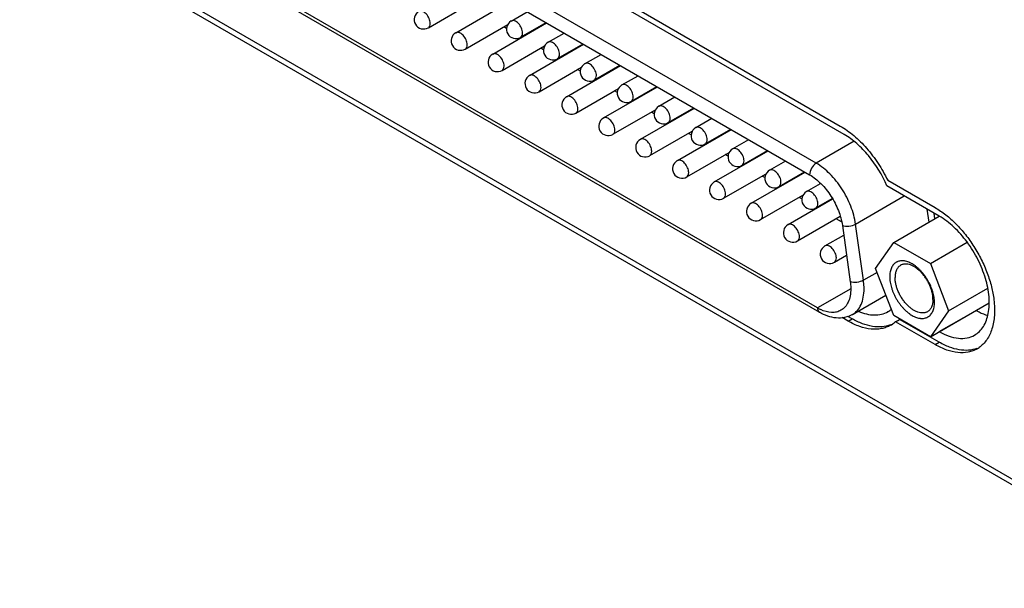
# Model space of a CAD drawing. Header units: inches. Extents: x 0 to 34, y 0 to 22.
# Tile 32 of 71: x 21.4 to 22.6, y 14.3 to 15. Entities that reach past the tile are written whole.
import ezdxf

# ---------------------------------------------------------------- set-up
doc = ezdxf.new("R2010")
doc.units = ezdxf.units.IN
doc.header["$LTSCALE"] = 1.87
doc.header["$MEASUREMENT"] = 0
doc.layers.get('0').update_dxf_attribs({"linetype": 'CONTINUOUS'})
doc.layers.add('02___PRT_ALL_AXES', color=7, linetype='CONTINUOUS')

msp = doc.modelspace()

# ---------------------------------------------------------------- linework, layer by layer
at = {"color": 7, "linetype": 'CONTINUOUS'}
for p, q in [((19.9151, 15.9824), (27.6547, 11.5137)), ((20.1354, 15.8623), (27.4246, 11.6536)), ((22.3277, 14.8435), (21.5281, 15.3052)), ((21.52, 15.2911), (22.3196, 14.8295)), ((22.3292, 14.6671), (21.5104, 15.1399)), ((21.5128, 15.1346), (22.3316, 14.6619)), ((21.8551, 15.0085), (21.9068, 15.0384)), ((21.8886, 15.0024), (21.9543, 15.0404)), ((21.956, 15.0167), (21.9756, 15.0281)), ((21.9, 14.9826), (21.9518, 15.0125)), ((21.9335, 14.9765), (21.9992, 15.0144)), ((21.9504, 15.0077), (21.947, 15.0097)), ((21.9675, 14.9969), (21.9986, 15.0148)), ((21.9691, 14.997), (21.9684, 14.9974)), ((22.001, 14.9908), (22.0206, 15.0021)), ((21.945, 14.9566), (21.9968, 14.9865)), ((21.9785, 14.9505), (22.0442, 14.9884)), ((22.0125, 14.9709), (22.0436, 14.9888)), ((21.9954, 14.9818), (21.992, 14.9837)), ((22.046, 14.9648), (22.0656, 14.9761)), ((22.014, 14.971), (22.0134, 14.9714)), ((22.0235, 14.9245), (22.0892, 14.9625)), ((22.0575, 14.9449), (22.0886, 14.9628)), ((21.99, 14.9306), (22.0417, 14.9605)), ((22.0404, 14.9558), (22.037, 14.9577)), ((22.091, 14.9388), (22.1106, 14.9501)), ((22.059, 14.945), (22.0584, 14.9454)), ((22.035, 14.9046), (22.0868, 14.9345)), ((22.0685, 14.8986), (22.1342, 14.9365)), ((22.0854, 14.9298), (22.082, 14.9318)), ((22.1025, 14.9189), (22.1335, 14.9369)), ((22.104, 14.9191), (22.1033, 14.9194)), ((22.136, 14.9129), (22.1556, 14.9242)), ((22.08, 14.8787), (22.1318, 14.9086)), ((22.1135, 14.8726), (22.1792, 14.9105)), ((22.1304, 14.9038), (22.127, 14.9058)), ((22.1475, 14.893), (22.1785, 14.9109)), ((22.149, 14.8931), (22.1483, 14.8935)), ((22.181, 14.8869), (22.2005, 14.8982)), ((22.125, 14.8527), (22.1767, 14.8826)), ((22.1585, 14.8466), (22.2242, 14.8845)), ((22.1753, 14.8779), (22.172, 14.8798)), ((22.1924, 14.867), (22.2235, 14.8849)), ((22.194, 14.8671), (22.1933, 14.8675)), ((22.2259, 14.8609), (22.2455, 14.8722)), ((22.3738, 14.8702), (22.3277, 14.8435)), ((22.1699, 14.8267), (22.2217, 14.8566)), ((22.2034, 14.8206), (22.2691, 14.8586)), ((22.2203, 14.8519), (22.2169, 14.8539)), ((22.2374, 14.841), (22.2685, 14.859)), ((22.239, 14.8411), (22.2383, 14.8415)), ((22.2709, 14.8349), (22.2905, 14.8462)), ((22.2149, 14.8008), (22.2667, 14.8306)), ((22.2484, 14.7947), (22.3141, 14.8326)), ((22.2824, 14.815), (22.3135, 14.833)), ((22.2653, 14.8259), (22.2619, 14.8279)), ((22.3159, 14.809), (22.3329, 14.8188)), ((22.2839, 14.8152), (22.2833, 14.8156)), ((22.2599, 14.7748), (22.3116, 14.8046)), ((22.2934, 14.7687), (22.3476, 14.8)), ((22.3103, 14.8), (22.3069, 14.8019)), ((22.3274, 14.7891), (22.3473, 14.8006)), ((22.3757, 14.7693), (22.435, 14.8036)), ((22.3289, 14.7892), (22.3283, 14.7896)), ((22.4626, 14.7876), (22.4649, 14.7715)), ((22.3049, 14.7488), (22.357, 14.7789)), ((22.3585, 14.7721), (22.3519, 14.7759)), ((22.3853, 14.7008), (22.3757, 14.7693)), ((22.4223, 14.7469), (22.4777, 14.7789)), ((22.3596, 14.7676), (22.3692, 14.6991)), ((22.3384, 14.7427), (22.3612, 14.7559)), ((22.4, 14.7152), (22.4223, 14.7469)), ((22.4223, 14.7469), (22.4668, 14.7212)), ((22.4668, 14.7212), (22.5117, 14.7471)), ((22.3499, 14.7228), (22.3646, 14.7314)), ((22.4668, 14.7212), (22.4891, 14.6638)), ((22.4019, 14.7104), (22.3853, 14.7008)), ((22.4223, 14.6578), (22.4, 14.7152)), ((22.3698, 14.6906), (22.3292, 14.6671)), ((22.4891, 14.6638), (22.5367, 14.6913)), ((22.3718, 14.659), (22.4126, 14.6826)), ((22.4668, 14.6321), (22.5386, 14.6735)), ((22.4891, 14.6638), (22.4668, 14.6321)), ((22.4668, 14.6321), (22.4223, 14.6578))]:
    msp.add_line(p, q, dxfattribs=at)
for centre, radius, start, end in [((21.8493, 15.0185), 0.0115, 120.0016, 300.0006), ((21.9618, 15.0068), 0.0115, 120.0016, 300.0006), ((21.8943, 14.9925), 0.0115, 120.0016, 300.0006), ((22.0068, 14.9808), 0.0115, 120.0016, 300.0006), ((21.9393, 14.9665), 0.0115, 120.0016, 300.0006), ((22.0517, 14.9549), 0.0115, 120.0016, 300.0006), ((21.9843, 14.9406), 0.0115, 120.0016, 300.0006), ((22.0967, 14.9289), 0.0115, 120.0016, 300.0006), ((22.0293, 14.9146), 0.0115, 120.0016, 300.0006), ((22.1417, 14.9029), 0.0115, 120.0016, 300.0006), ((22.0742, 14.8886), 0.0115, 120.0016, 300.0006), ((22.1867, 14.8769), 0.0115, 120.0016, 300.0006), ((22.1192, 14.8626), 0.0115, 120.0016, 300.0006), ((22.2317, 14.851), 0.0115, 120.0016, 300.0006), ((22.1642, 14.8367), 0.0115, 120.0016, 300.0006), ((22.2767, 14.825), 0.0115, 120.0016, 300.0006), ((22.2092, 14.8107), 0.0115, 120.0016, 300.0006), ((22.3216, 14.799), 0.0115, 120.0016, 300.0006), ((22.2542, 14.7847), 0.0115, 120.0016, 300.0006), ((22.2992, 14.7587), 0.0115, 120.0016, 300.0006), ((22.3441, 14.7328), 0.0115, 120.0016, 300.0006), ((22.3543, 14.7106), 0.0501, 239.9395, 245.0486)]:
    msp.add_arc(centre, radius, start, end, dxfattribs=at)
for points, knots in [([(21.8574, 15.0138), (21.8574, 15.0158), (21.8563, 15.0201), (21.8534, 15.0246), (21.8503, 15.0274), (21.8479, 15.0287), (21.8456, 15.0291), (21.8442, 15.0288), (21.8436, 15.0284)], [0, 0, 0, 0, 0.269884, 0.561311, 0.695453, 0.813138, 0.912854, 1, 1, 1, 1]), ([(21.8551, 15.0085), (21.8558, 15.009), (21.8572, 15.0107), (21.8574, 15.0127), (21.8574, 15.0138)], [0, 0, 0, 0, 0.449173, 1, 1, 1, 1]), ([(21.9699, 15.0021), (21.9699, 15.0042), (21.9688, 15.0084), (21.9659, 15.0129), (21.9627, 15.0157), (21.9604, 15.017), (21.9581, 15.0174), (21.9566, 15.0171), (21.956, 15.0167)], [0, 0, 0, 0, 0.269884, 0.561311, 0.695453, 0.813138, 0.912854, 1, 1, 1, 1]), ([(21.9024, 14.9878), (21.9024, 14.9899), (21.9013, 14.9941), (21.8984, 14.9986), (21.8953, 15.0014), (21.8929, 15.0027), (21.8906, 15.0031), (21.8891, 15.0028), (21.8886, 15.0024)], [0, 0, 0, 0, 0.269884, 0.561311, 0.695453, 0.813138, 0.912854, 1, 1, 1, 1]), ([(21.9675, 14.9969), (21.9683, 14.9973), (21.9696, 14.999), (21.9699, 15.001), (21.9699, 15.0021)], [0, 0, 0, 0, 0.449173, 1, 1, 1, 1]), ([(21.9, 14.9826), (21.9008, 14.983), (21.9022, 14.9847), (21.9024, 14.9867), (21.9024, 14.9878)], [0, 0, 0, 0, 0.449173, 1, 1, 1, 1]), ([(22.0149, 14.9761), (22.0149, 14.9782), (22.0138, 14.9824), (22.0108, 14.987), (22.0077, 14.9897), (22.0054, 14.991), (22.003, 14.9915), (22.0016, 14.9911), (22.001, 14.9908)], [0, 0, 0, 0, 0.269884, 0.561311, 0.695453, 0.813138, 0.912854, 1, 1, 1, 1]), ([(21.9474, 14.9618), (21.9474, 14.9639), (21.9463, 14.9681), (21.9434, 14.9727), (21.9402, 14.9754), (21.9379, 14.9767), (21.9356, 14.9772), (21.9341, 14.9768), (21.9335, 14.9765)], [0, 0, 0, 0, 0.269884, 0.561311, 0.695453, 0.813138, 0.912854, 1, 1, 1, 1]), ([(22.0125, 14.9709), (22.0133, 14.9713), (22.0146, 14.973), (22.0149, 14.975), (22.0149, 14.9761)], [0, 0, 0, 0, 0.449173, 1, 1, 1, 1]), ([(21.945, 14.9566), (21.9458, 14.957), (21.9471, 14.9587), (21.9474, 14.9607), (21.9474, 14.9618)], [0, 0, 0, 0, 0.449173, 1, 1, 1, 1]), ([(22.0599, 14.9502), (22.0599, 14.9522), (22.0587, 14.9565), (22.0558, 14.961), (22.0527, 14.9637), (22.0503, 14.965), (22.048, 14.9655), (22.0466, 14.9651), (22.046, 14.9648)], [0, 0, 0, 0, 0.269884, 0.561311, 0.695453, 0.813138, 0.912854, 1, 1, 1, 1]), ([(21.9924, 14.9359), (21.9924, 14.9379), (21.9913, 14.9422), (21.9883, 14.9467), (21.9852, 14.9494), (21.9829, 14.9507), (21.9805, 14.9512), (21.9791, 14.9508), (21.9785, 14.9505)], [0, 0, 0, 0, 0.269884, 0.561311, 0.695453, 0.813138, 0.912854, 1, 1, 1, 1]), ([(22.0575, 14.9449), (22.0583, 14.9454), (22.0596, 14.947), (22.0599, 14.9491), (22.0599, 14.9502)], [0, 0, 0, 0, 0.449173, 1, 1, 1, 1]), ([(22.1048, 14.9242), (22.1048, 14.9262), (22.1037, 14.9305), (22.1008, 14.935), (22.0977, 14.9378), (22.0953, 14.9391), (22.093, 14.9395), (22.0916, 14.9392), (22.091, 14.9388)], [0, 0, 0, 0, 0.269884, 0.561311, 0.695453, 0.813138, 0.912854, 1, 1, 1, 1]), ([(21.99, 14.9306), (21.9908, 14.9311), (21.9921, 14.9327), (21.9924, 14.9348), (21.9924, 14.9359)], [0, 0, 0, 0, 0.449173, 1, 1, 1, 1]), ([(22.0374, 14.9099), (22.0374, 14.9119), (22.0362, 14.9162), (22.0333, 14.9207), (22.0302, 14.9235), (22.0278, 14.9248), (22.0255, 14.9252), (22.0241, 14.9249), (22.0235, 14.9245)], [0, 0, 0, 0, 0.269884, 0.561311, 0.695453, 0.813138, 0.912854, 1, 1, 1, 1]), ([(22.1025, 14.9189), (22.1032, 14.9194), (22.1046, 14.9211), (22.1048, 14.9231), (22.1048, 14.9242)], [0, 0, 0, 0, 0.449173, 1, 1, 1, 1]), ([(22.1498, 14.8982), (22.1498, 14.9003), (22.1487, 14.9045), (22.1458, 14.909), (22.1427, 14.9118), (22.1403, 14.9131), (22.138, 14.9136), (22.1365, 14.9132), (22.136, 14.9129)], [0, 0, 0, 0, 0.269884, 0.561311, 0.695453, 0.813138, 0.912854, 1, 1, 1, 1]), ([(22.035, 14.9046), (22.0358, 14.9051), (22.0371, 14.9068), (22.0374, 14.9088), (22.0374, 14.9099)], [0, 0, 0, 0, 0.449173, 1, 1, 1, 1]), ([(22.0824, 14.8839), (22.0824, 14.886), (22.0812, 14.8902), (22.0783, 14.8947), (22.0752, 14.8975), (22.0728, 14.8988), (22.0705, 14.8993), (22.0691, 14.8989), (22.0685, 14.8986)], [0, 0, 0, 0, 0.269884, 0.561311, 0.695453, 0.813138, 0.912854, 1, 1, 1, 1]), ([(22.1475, 14.893), (22.1482, 14.8934), (22.1496, 14.8951), (22.1498, 14.8971), (22.1498, 14.8982)], [0, 0, 0, 0, 0.449173, 1, 1, 1, 1]), ([(22.08, 14.8787), (22.0808, 14.8791), (22.0821, 14.8808), (22.0824, 14.8828), (22.0824, 14.8839)], [0, 0, 0, 0, 0.449173, 1, 1, 1, 1]), ([(22.1948, 14.8722), (22.1948, 14.8743), (22.1937, 14.8785), (22.1908, 14.8831), (22.1877, 14.8858), (22.1853, 14.8871), (22.183, 14.8876), (22.1815, 14.8872), (22.181, 14.8869)], [0, 0, 0, 0, 0.269884, 0.561311, 0.695453, 0.813138, 0.912854, 1, 1, 1, 1]), ([(22.1273, 14.858), (22.1273, 14.86), (22.1262, 14.8643), (22.1233, 14.8688), (22.1202, 14.8715), (22.1178, 14.8728), (22.1155, 14.8733), (22.1141, 14.8729), (22.1135, 14.8726)], [0, 0, 0, 0, 0.269884, 0.561311, 0.695453, 0.813138, 0.912854, 1, 1, 1, 1]), ([(22.1924, 14.867), (22.1932, 14.8674), (22.1945, 14.8691), (22.1948, 14.8711), (22.1948, 14.8722)], [0, 0, 0, 0, 0.449173, 1, 1, 1, 1]), ([(22.125, 14.8527), (22.1257, 14.8531), (22.1271, 14.8548), (22.1273, 14.8569), (22.1273, 14.858)], [0, 0, 0, 0, 0.449173, 1, 1, 1, 1]), ([(22.2398, 14.8463), (22.2398, 14.8483), (22.2387, 14.8526), (22.2357, 14.8571), (22.2326, 14.8598), (22.2303, 14.8611), (22.2279, 14.8616), (22.2265, 14.8612), (22.2259, 14.8609)], [0, 0, 0, 0, 0.269884, 0.561311, 0.695453, 0.813138, 0.912854, 1, 1, 1, 1]), ([(22.1723, 14.832), (22.1723, 14.834), (22.1712, 14.8383), (22.1683, 14.8428), (22.1652, 14.8456), (22.1628, 14.8468), (22.1605, 14.8473), (22.159, 14.8469), (22.1585, 14.8466)], [0, 0, 0, 0, 0.269884, 0.561311, 0.695453, 0.813138, 0.912854, 1, 1, 1, 1]), ([(22.2374, 14.841), (22.2382, 14.8415), (22.2395, 14.8431), (22.2398, 14.8452), (22.2398, 14.8463)], [0, 0, 0, 0, 0.449173, 1, 1, 1, 1]), ([(22.3277, 14.8435), (22.3253, 14.8421), (22.3215, 14.8377), (22.3196, 14.8322), (22.3196, 14.8295)], [0, 0, 0, 0, 0.500006, 1, 1, 1, 1]), ([(22.3757, 14.7693), (22.3746, 14.7768), (22.3704, 14.7918), (22.3597, 14.8126), (22.3455, 14.8305), (22.3338, 14.84), (22.3277, 14.8435)], [0, 0, 0, 0, 0.2472, 0.50988, 0.767284, 1, 1, 1, 1]), ([(22.1699, 14.8267), (22.1707, 14.8272), (22.1721, 14.8288), (22.1723, 14.8309), (22.1723, 14.832)], [0, 0, 0, 0, 0.449173, 1, 1, 1, 1]), ([(22.2848, 14.8203), (22.2848, 14.8224), (22.2837, 14.8266), (22.2807, 14.8311), (22.2776, 14.8339), (22.2753, 14.8352), (22.2729, 14.8356), (22.2715, 14.8353), (22.2709, 14.8349)], [0, 0, 0, 0, 0.269884, 0.561311, 0.695453, 0.813138, 0.912854, 1, 1, 1, 1]), ([(22.3196, 14.8295), (22.3247, 14.8265), (22.3344, 14.8186), (22.3463, 14.8037), (22.3552, 14.7863), (22.3587, 14.7738), (22.3596, 14.7676)], [0, 0, 0, 0, 0.232716, 0.49012, 0.7528, 1, 1, 1, 1]), ([(22.2173, 14.806), (22.2173, 14.8081), (22.2162, 14.8123), (22.2133, 14.8168), (22.2101, 14.8196), (22.2078, 14.8209), (22.2055, 14.8213), (22.204, 14.821), (22.2034, 14.8206)], [0, 0, 0, 0, 0.269884, 0.561311, 0.695453, 0.813138, 0.912854, 1, 1, 1, 1]), ([(22.2824, 14.815), (22.2832, 14.8155), (22.2845, 14.8172), (22.2848, 14.8192), (22.2848, 14.8203)], [0, 0, 0, 0, 0.449173, 1, 1, 1, 1]), ([(22.2149, 14.8008), (22.2157, 14.8012), (22.217, 14.8029), (22.2173, 14.8049), (22.2173, 14.806)], [0, 0, 0, 0, 0.449173, 1, 1, 1, 1]), ([(22.3298, 14.7943), (22.3298, 14.7964), (22.3286, 14.8006), (22.3257, 14.8051), (22.3226, 14.8079), (22.3202, 14.8092), (22.3179, 14.8097), (22.3165, 14.8093), (22.3159, 14.809)], [0, 0, 0, 0, 0.269884, 0.561311, 0.695453, 0.813138, 0.912854, 1, 1, 1, 1]), ([(22.2623, 14.78), (22.2623, 14.7821), (22.2612, 14.7863), (22.2582, 14.7909), (22.2551, 14.7936), (22.2528, 14.7949), (22.2504, 14.7954), (22.249, 14.795), (22.2484, 14.7947)], [0, 0, 0, 0, 0.269884, 0.561311, 0.695453, 0.813138, 0.912854, 1, 1, 1, 1]), ([(22.3274, 14.7891), (22.3282, 14.7895), (22.3295, 14.7912), (22.3298, 14.7932), (22.3298, 14.7943)], [0, 0, 0, 0, 0.449173, 1, 1, 1, 1]), ([(22.2599, 14.7748), (22.2607, 14.7752), (22.262, 14.7769), (22.2623, 14.7789), (22.2623, 14.78)], [0, 0, 0, 0, 0.449173, 1, 1, 1, 1]), ([(22.3073, 14.7541), (22.3073, 14.7561), (22.3061, 14.7604), (22.3032, 14.7649), (22.3001, 14.7676), (22.2977, 14.7689), (22.2954, 14.7694), (22.294, 14.769), (22.2934, 14.7687)], [0, 0, 0, 0, 0.269884, 0.561311, 0.695453, 0.813138, 0.912854, 1, 1, 1, 1]), ([(22.3596, 14.7676), (22.3621, 14.7667), (22.3678, 14.7665), (22.3732, 14.7679), (22.3757, 14.7693)], [0, 0, 0, 0, 0.488579, 1, 1, 1, 1]), ([(22.3049, 14.7488), (22.3057, 14.7493), (22.307, 14.7509), (22.3073, 14.753), (22.3073, 14.7541)], [0, 0, 0, 0, 0.449173, 1, 1, 1, 1]), ([(22.3523, 14.7281), (22.3523, 14.7301), (22.3511, 14.7344), (22.3482, 14.7389), (22.3451, 14.7417), (22.3427, 14.743), (22.3404, 14.7434), (22.339, 14.7431), (22.3384, 14.7427)], [0, 0, 0, 0, 0.269884, 0.561311, 0.695453, 0.813138, 0.912854, 1, 1, 1, 1]), ([(22.3499, 14.7228), (22.3506, 14.7233), (22.352, 14.725), (22.3523, 14.727), (22.3523, 14.7281)], [0, 0, 0, 0, 0.449173, 1, 1, 1, 1]), ([(22.4718, 14.6738), (22.4718, 14.6748), (22.4717, 14.677), (22.4713, 14.6803), (22.4706, 14.6836), (22.4697, 14.687), (22.4686, 14.6905), (22.4672, 14.6939), (22.4656, 14.6973), (22.4638, 14.7006), (22.4618, 14.7038), (22.4597, 14.7069), (22.4574, 14.7098), (22.455, 14.7125), (22.4525, 14.715), (22.4499, 14.7173), (22.4473, 14.7192), (22.4446, 14.7209), (22.4419, 14.7223), (22.4393, 14.7234), (22.4371, 14.7241), (22.4354, 14.7244), (22.4337, 14.7246), (22.4317, 14.7247), (22.4294, 14.7244), (22.4276, 14.7239), (22.4262, 14.7233), (22.4249, 14.7227), (22.4234, 14.7216), (22.4218, 14.72), (22.4205, 14.7182), (22.4193, 14.716), (22.4184, 14.7136), (22.4178, 14.711), (22.4174, 14.7081), (22.4173, 14.7062), (22.4173, 14.7052)], [0, 0, 0, 0, 0.032546, 0.066569, 0.101899, 0.138374, 0.175797, 0.213947, 0.252589, 0.291479, 0.330368, 0.369007, 0.407151, 0.444567, 0.481034, 0.516354, 0.550355, 0.582896, 0.61388, 0.643254, 0.671029, 0.684344, 0.697295, 0.722179, 0.745935, 0.768881, 0.78018, 0.791425, 0.81395, 0.836901, 0.860666, 0.885562, 0.911825, 0.939613, 0.969012, 1, 1, 1, 1]), ([(22.4306, 14.7192), (22.4301, 14.7188), (22.429, 14.7181), (22.4277, 14.7168), (22.4265, 14.7152), (22.4255, 14.7134), (22.4248, 14.7113), (22.4242, 14.7091), (22.4239, 14.7067), (22.4238, 14.705), (22.4238, 14.7042)], [0, 0, 0, 0, 0.108009, 0.218041, 0.331959, 0.451297, 0.577194, 0.71043, 0.851418, 1, 1, 1, 1]), ([(22.47, 14.6775), (22.47, 14.6782), (22.47, 14.6796), (22.4697, 14.6823), (22.4691, 14.6859), (22.4678, 14.6903), (22.4662, 14.6946), (22.4641, 14.6989), (22.4616, 14.703), (22.4589, 14.7069), (22.4559, 14.7104), (22.4531, 14.713), (22.4509, 14.7148), (22.4492, 14.7161), (22.4475, 14.7172), (22.4453, 14.7184), (22.4426, 14.7197), (22.4393, 14.7205), (22.4366, 14.7207), (22.4346, 14.7206), (22.4332, 14.7203), (22.4318, 14.7198), (22.431, 14.7194), (22.4306, 14.7192)], [0, 0, 0, 0, 0.030657, 0.062399, 0.128739, 0.198313, 0.270274, 0.343633, 0.417348, 0.490356, 0.56163, 0.630221, 0.663257, 0.695331, 0.726367, 0.756311, 0.812757, 0.86467, 0.912456, 0.935105, 0.957112, 0.978672, 1, 1, 1, 1]), ([(22.3853, 14.7008), (22.3829, 14.6994), (22.3774, 14.698), (22.3717, 14.6981), (22.3692, 14.6991)], [0, 0, 0, 0, 0.511421, 1, 1, 1, 1]), ([(22.3692, 14.6991), (22.3693, 14.6984), (22.3696, 14.6955), (22.3698, 14.6927), (22.3698, 14.6906)], [0, 0, 0, 0, 0.257392, 1, 1, 1, 1]), ([(22.386, 14.6906), (22.386, 14.6914), (22.386, 14.6948), (22.3856, 14.6982), (22.3853, 14.7008)], [0, 0, 0, 0, 0.242579, 1, 1, 1, 1]), ([(22.4173, 14.7052), (22.4173, 14.7041), (22.4174, 14.702), (22.4178, 14.6987), (22.4185, 14.6953), (22.4194, 14.6919), (22.4205, 14.6885), (22.4219, 14.685), (22.4235, 14.6817), (22.4253, 14.6783), (22.4272, 14.6751), (22.4294, 14.6721), (22.4317, 14.6692), (22.4341, 14.6664), (22.4366, 14.664), (22.4392, 14.6617), (22.4418, 14.6597), (22.4445, 14.658), (22.4472, 14.6566), (22.4498, 14.6556), (22.452, 14.6549), (22.4537, 14.6546), (22.4553, 14.6544), (22.4573, 14.6543), (22.4597, 14.6546), (22.4615, 14.6551), (22.4628, 14.6556), (22.4641, 14.6563), (22.4656, 14.6574), (22.4672, 14.6589), (22.4686, 14.6608), (22.4698, 14.663), (22.4707, 14.6654), (22.4713, 14.668), (22.4717, 14.6708), (22.4718, 14.6728), (22.4718, 14.6738)], [0, 0, 0, 0, 0.032546, 0.066569, 0.101899, 0.138374, 0.175797, 0.213947, 0.252589, 0.291479, 0.330368, 0.369007, 0.407151, 0.444567, 0.481034, 0.516354, 0.550355, 0.582896, 0.61388, 0.643254, 0.671029, 0.684344, 0.697295, 0.722179, 0.745935, 0.768881, 0.78018, 0.791425, 0.81395, 0.836901, 0.860666, 0.885562, 0.911825, 0.939613, 0.969012, 1, 1, 1, 1]), ([(22.4632, 14.6626), (22.4628, 14.6623), (22.462, 14.6619), (22.4607, 14.6615), (22.4592, 14.6612), (22.4572, 14.661), (22.4546, 14.6612), (22.4513, 14.662), (22.4485, 14.6633), (22.4463, 14.6645), (22.4446, 14.6656), (22.4429, 14.6669), (22.4407, 14.6687), (22.438, 14.6713), (22.435, 14.6748), (22.4322, 14.6787), (22.4297, 14.6828), (22.4277, 14.6871), (22.426, 14.6914), (22.4248, 14.6958), (22.4241, 14.6994), (22.4239, 14.7022), (22.4238, 14.7035), (22.4238, 14.7042)], [0, 0, 0, 0, 0.021328, 0.042888, 0.064895, 0.087544, 0.13533, 0.187243, 0.243689, 0.273633, 0.304669, 0.336743, 0.369779, 0.43837, 0.509644, 0.582652, 0.656367, 0.729726, 0.801687, 0.871261, 0.937601, 0.969343, 1, 1, 1, 1]), ([(22.3698, 14.6906), (22.3698, 14.6877), (22.3694, 14.6821), (22.3671, 14.6745), (22.3633, 14.6684), (22.3598, 14.6654), (22.3579, 14.6643)], [0, 0, 0, 0, 0.289772, 0.549064, 0.782223, 1, 1, 1, 1]), ([(22.3718, 14.659), (22.374, 14.6604), (22.3783, 14.6639), (22.3828, 14.6713), (22.3855, 14.6805), (22.386, 14.6871), (22.386, 14.6906)], [0, 0, 0, 0, 0.217777, 0.450936, 0.710228, 1, 1, 1, 1]), ([(22.47, 14.6775), (22.47, 14.6767), (22.47, 14.675), (22.4696, 14.6726), (22.4691, 14.6704), (22.4683, 14.6683), (22.4673, 14.6665), (22.4662, 14.6649), (22.4648, 14.6636), (22.4638, 14.6629), (22.4632, 14.6626)], [0, 0, 0, 0, 0.148582, 0.28957, 0.422806, 0.548703, 0.668041, 0.781959, 0.891991, 1, 1, 1, 1]), ([(22.3292, 14.6671), (22.3292, 14.6661), (22.3295, 14.664), (22.3308, 14.6623), (22.3316, 14.6619)], [0, 0, 0, 0, 0.550825, 1, 1, 1, 1]), ([(22.3718, 14.659), (22.3689, 14.6574), (22.3624, 14.655), (22.352, 14.6545), (22.3415, 14.6569), (22.3348, 14.66), (22.3316, 14.6619)], [0, 0, 0, 0, 0.238663, 0.481282, 0.733248, 1, 1, 1, 1]), ([(22.3579, 14.6643), (22.3562, 14.6633), (22.3525, 14.6619), (22.3439, 14.6612), (22.3373, 14.6631), (22.3332, 14.6651)], [0, 0, 0, 0, 0.223839, 0.460044, 1, 1, 1, 1])]:
    msp.add_open_spline(points, degree=3, knots=knots, dxfattribs=at)
at = {"layer": '02___PRT_ALL_AXES', "color": 7, "linetype": 'CONTINUOUS'}
for p, q in [((21.5573, 15.3505), (22.357, 14.8888)), ((22.3618, 14.8785), (21.5623, 15.3401)), ((22.4148, 14.8228), (22.4727, 14.7894)), ((22.4777, 14.779), (22.4138, 14.8158)), ((22.4724, 14.7758), (22.4715, 14.7825)), ((22.5442, 14.6769), (22.5442, 14.6769)), ((22.5442, 14.6769), (22.5442, 14.6769)), ((22.4777, 14.6383), (22.5225, 14.6642)), ((22.3665, 14.6512), (22.3593, 14.6554)), ((22.3714, 14.654), (22.3663, 14.6569)), ((22.3665, 14.6512), (22.3714, 14.654)), ((22.4243, 14.6504), (22.4292, 14.6532)), ((22.4727, 14.6225), (22.4243, 14.6504)), ((22.4776, 14.6253), (22.4292, 14.6532)), ((22.4727, 14.6225), (22.4776, 14.6253))]:
    msp.add_line(p, q, dxfattribs=at)
for centre, radius, start, end in [((22.4004, 14.6882), 0.0295, 300.0315, 309.7194), ((22.4005, 14.6767), 0.0354, 304.7076, 312.1969), ((22.4057, 14.6792), 0.0351, 290.8212, 295.3363), ((22.401, 14.676), 0.0346, 300.0052, 304.6746), ((22.5113, 14.6506), 0.035, 290.3155, 290.6796), ((22.5115, 14.6502), 0.0346, 290.673, 295.2718), ((22.5068, 14.647), 0.0342, 300.0053, 304.7338)]:
    msp.add_arc(centre, radius, start, end, dxfattribs=at)
for points, knots in [([(22.357, 14.8888), (22.3628, 14.8855), (22.3743, 14.8772), (22.3898, 14.8617), (22.4036, 14.8434), (22.4113, 14.8299), (22.4148, 14.8228)], [0, 0, 0, 0, 0.22773, 0.475316, 0.735605, 1, 1, 1, 1]), ([(22.4138, 14.8158), (22.4082, 14.8291), (22.397, 14.8476), (22.3779, 14.8675), (22.3673, 14.8753), (22.3618, 14.8785)], [0, 0, 0, 0, 0.522807, 0.771913, 1, 1, 1, 1]), ([(22.4727, 14.7894), (22.4772, 14.7868), (22.4861, 14.7807), (22.4984, 14.7696), (22.5099, 14.7566), (22.5202, 14.742), (22.5291, 14.7262), (22.5363, 14.7099), (22.5415, 14.6934), (22.5436, 14.6823), (22.5442, 14.6769)], [0, 0, 0, 0, 0.112578, 0.233431, 0.360577, 0.491571, 0.623714, 0.754231, 0.880452, 1, 1, 1, 1]), ([(22.5207, 14.6341), (22.5228, 14.6353), (22.5269, 14.6384), (22.5336, 14.6468), (22.5385, 14.6613), (22.539, 14.6816), (22.5344, 14.7039), (22.5253, 14.7265), (22.5122, 14.7477), (22.4964, 14.7657), (22.484, 14.7753), (22.4777, 14.779)], [0, 0, 0, 0, 0.042878, 0.087525, 0.186931, 0.304246, 0.437974, 0.582384, 0.729605, 0.871262, 1, 1, 1, 1]), ([(22.5442, 14.6769), (22.545, 14.6707), (22.5455, 14.6588), (22.5431, 14.6445), (22.5394, 14.6347), (22.5358, 14.6284), (22.5315, 14.6231), (22.528, 14.6202), (22.5262, 14.6189)], [0, 0, 0, 0, 0.294969, 0.557253, 0.676675, 0.789206, 0.896319, 1, 1, 1, 1]), ([(22.379, 14.6632), (22.3823, 14.6618), (22.3887, 14.6596), (22.3983, 14.6582), (22.4073, 14.6591), (22.4128, 14.6613), (22.4152, 14.6627)], [0, 0, 0, 0, 0.282296, 0.539056, 0.775323, 1, 1, 1, 1]), ([(22.5225, 14.6642), (22.5237, 14.6635), (22.5283, 14.661), (22.5331, 14.659), (22.5368, 14.6579)], [0, 0, 0, 0, 0.262345, 1, 1, 1, 1]), ([(22.4183, 14.646), (22.4166, 14.6451), (22.413, 14.6434), (22.4072, 14.6418), (22.401, 14.6411), (22.392, 14.6414), (22.3801, 14.6442), (22.3711, 14.6485), (22.3665, 14.6512)], [0, 0, 0, 0, 0.108093, 0.218225, 0.332249, 0.451698, 0.710593, 1, 1, 1, 1]), ([(22.4182, 14.6465), (22.4149, 14.6452), (22.4075, 14.6436), (22.3958, 14.6443), (22.3835, 14.6477), (22.3755, 14.6517), (22.3714, 14.654)], [0, 0, 0, 0, 0.218395, 0.454053, 0.713717, 1, 1, 1, 1]), ([(22.4777, 14.6383), (22.4814, 14.6361), (22.489, 14.6326), (22.5005, 14.6298), (22.5114, 14.63), (22.5179, 14.6324), (22.5207, 14.6341)], [0, 0, 0, 0, 0.289807, 0.549056, 0.782233, 1, 1, 1, 1]), ([(22.5235, 14.6178), (22.5202, 14.6166), (22.513, 14.6151), (22.5015, 14.6158), (22.4894, 14.6192), (22.4816, 14.623), (22.4776, 14.6253)], [0, 0, 0, 0, 0.218481, 0.454277, 0.713942, 1, 1, 1, 1]), ([(22.5239, 14.6174), (22.5222, 14.6164), (22.5186, 14.6148), (22.5108, 14.6126), (22.4999, 14.6123), (22.4862, 14.6156), (22.4772, 14.6199), (22.4727, 14.6225)], [0, 0, 0, 0, 0.10816, 0.218359, 0.45136, 0.710415, 1, 1, 1, 1])]:
    msp.add_open_spline(points, degree=3, knots=knots, dxfattribs=at)

doc.saveas('drawing.dxf')
